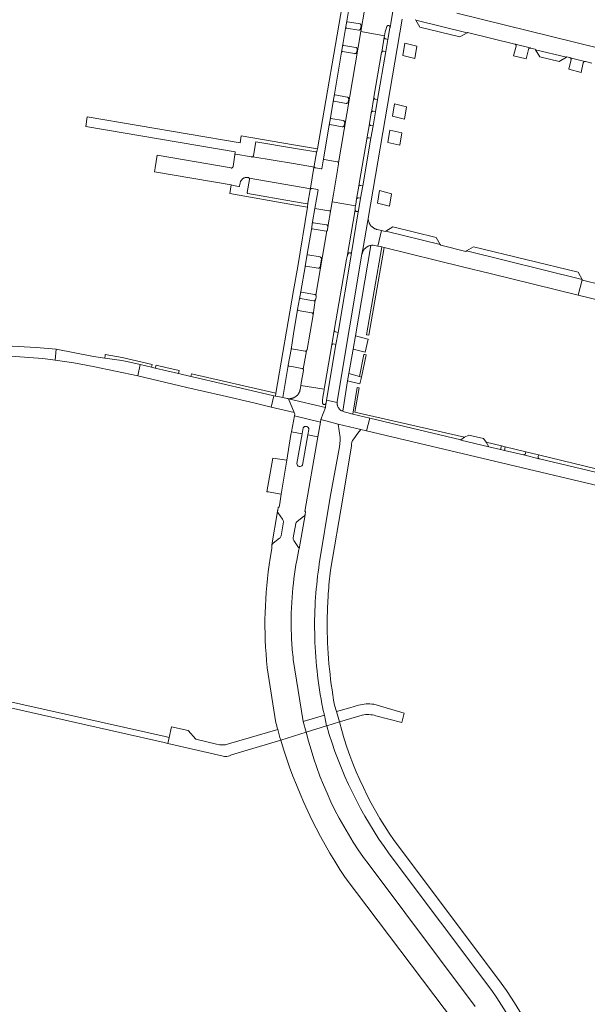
# Model space of a CAD drawing. Extents: x 152825 to 164088, y 457113 to 463005.
# Tile 28 of 256: x 156422 to 156583, y 458404 to 458684. Entities that reach past the tile are written whole.
import ezdxf

# ---------------------------------------------------------------- set-up
doc = ezdxf.new("R2010")
doc.units = 0
doc.header["$LTSCALE"] = 0.5
for name, color, linetype, lineweight in [('B-PV-VH-GESLOTENVERHARDING_ASFALT-GV', 251, 'CONTINUOUS', 18), ('B-PV-VH-HALFVERHARDING_GRASBETONSTEEN-GV', 251, 'CONTINUOUS', 18), ('B-PV-VH-ONVERHARD-GV', 251, 'CONTINUOUS', 18), ('B-PV-VH-ONVERHARD_ZAND-GV', 251, 'CONTINUOUS', 18), ('B-PV-VH-OPENVERHARDING_BETONSTRAATSTEEN-GV', 251, 'CONTINUOUS', 18), ('B-PV-VH-OPENVERHARDING_STRAATBAKSTEEN-GV', 251, 'CONTINUOUS', 18)]:
    doc.layers.add(name, color=color, linetype=linetype, lineweight=lineweight)

msp = doc.modelspace()

# ---------------------------------------------------------------- linework, layer by layer
at = {"layer": 'B-PV-VH-GESLOTENVERHARDING_ASFALT-GV', "flags": 128}
for points in [[(156502.701, 458585.132), (156502.737, 458585.083), (156502.768, 458585.029), (156502.792, 458584.971), (156502.808, 458584.911), (156502.816, 458584.849), (156502.816, 458584.787), (156502.808, 458584.725), (156502.198, 458581.214), (156502.064, 458580.445), (156508.721, 458579.409), (156508.818, 458580.022), (156508.977, 458581.032), (156510.852, 458591.983), (156511.553, 458596.078), (156515.032, 458616.394), (156515.21, 458617.159), (156517.508, 458630.404), (156517.543, 458631.167), (156517.597, 458631.509), (156510.97, 458632.638), (156510.614, 458630.479), (156510.611, 458630.465), (156509.783, 458625.518), (156509.667, 458624.705), (156509.652, 458624.653), (156509.627, 458624.593), (156509.595, 458624.538), (156509.557, 458624.486), (156509.512, 458624.44), (156509.462, 458624.4), (156509.434, 458624.383), (156506.35, 458606.093), (156506.361, 458606.076), (156506.389, 458606.019), (156506.409, 458605.959), (156506.421, 458605.897), (156506.426, 458605.833), (156506.422, 458605.77), (156506.282, 458604.978), (156506.277, 458604.951), (156506.26, 458604.89), (156506.236, 458604.831), (156506.205, 458604.777), (156506.166, 458604.726), (156506.122, 458604.681), (156505.542, 458600.588), (156503.838, 458590.642), (156503.831, 458590.607), (156503.813, 458590.547), (156503.788, 458590.49), (156503.755, 458590.436), (156503.716, 458590.387), (156503.671, 458590.344), (156503.641, 458590.322)], [(156432.516, 458590.807), (156426.853, 458591.28), (156423.371, 458591.422), (156416.494, 458591.812), (156413.764, 458591.917), (156413.382, 458591.923), (156413.786, 458589.639), (156413.873, 458589.212), (156414.527, 458589.17), (156419.561, 458588.764), (156428.681, 458588.118), (156432.262, 458587.642)], [(156508.721, 458579.409), (156502.064, 458580.445), (156501.955, 458579.816), (156501.861, 458579.278), (156501.855, 458579.243), (156501.821, 458579.088), (156501.78, 458578.935), (156501.731, 458578.784), (156501.675, 458578.637), (156501.611, 458578.492), (156501.54, 458578.35), (156501.462, 458578.212), (156501.377, 458578.078), (156501.285, 458577.949), (156501.187, 458577.824), (156501.083, 458577.705), (156500.973, 458577.591), (156500.857, 458577.483), (156500.736, 458577.381), (156500.61, 458577.285), (156500.479, 458577.195), (156500.345, 458577.112), (156500.205, 458577.036), (156500.063, 458576.967), (156500, 458576.941), (156499.917, 458576.906), (156499.768, 458576.852), (156499.616, 458576.805), (156499.463, 458576.766), (156499.307, 458576.735), (156499.151, 458576.712), (156498.993, 458576.697), (156498.835, 458576.69), (156498.676, 458576.691), (156498.518, 458576.699), (156509.033, 458574.199), (156509.202, 458575.35), (156509.178, 458575.292), (156509.146, 458575.237), (156509.108, 458575.188), (156509.064, 458575.143), (156509.014, 458575.104), (156508.96, 458575.072), (156508.902, 458575.047), (156508.878, 458575.04), (156508.842, 458575.03), (156508.78, 458575.02), (156508.717, 458575.018), (156508.654, 458575.025), (156508.593, 458575.039), (156508.534, 458575.061), (156508.478, 458575.09), (156508.427, 458575.126), (156508.38, 458575.168), (156508.339, 458575.216), (156508.305, 458575.269), (156508.277, 458575.325), (156508.257, 458575.385), (156508.245, 458575.446), (156508.24, 458575.509), (156508.243, 458576.261), (156508.353, 458577.052), (156508.547, 458578.306), (156508.585, 458578.548)], [(156498.518, 458576.699), (156498.361, 458576.716), (156498.204, 458576.741), (156496.927, 458576.994), (156495.952, 458577.187), (156494.833, 458577.453), (156494.416, 458577.552), (156493.615, 458574.314), (156497.362, 458573.454), (156500.152, 458572.814)], [(156498.518, 458576.699), (156500.152, 458572.814), (156500.319, 458572.416), (156500.215, 458571.853), (156507.611, 458570.004), (156507.725, 458570.657), (156507.75, 458570.798), (156509.033, 458574.199)], [(156507.75, 458570.798), (156512.716, 458569.471), (156519.118, 458567.95), (156520.758, 458567.56), (156521.632, 458571.202), (156516.822, 458572.344), (156515.116, 458572.749), (156514.367, 458572.971), (156513.959, 458573.129), (156513.801, 458573.208), (156513.661, 458573.277), (156513.465, 458573.371), (156513.288, 458573.486), (156513.176, 458573.576), (156513.014, 458573.721), (156512.92, 458573.844), (156512.833, 458573.971), (156512.753, 458574.102), (156512.679, 458574.237), (156512.612, 458574.376), (156512.553, 458574.519), (156512.502, 458574.664), (156512.457, 458574.811), (156512.421, 458574.961), (156512.392, 458575.112), (156512.372, 458575.265), (156512.359, 458575.418), (156512.354, 458575.572), (156512.356, 458575.641), (156509.367, 458576.309), (156509.219, 458575.41), (156509.202, 458575.35), (156509.033, 458574.199)]]:
    msp.add_lwpolyline(points, close=True, dxfattribs=at)
for points in [[(156504.345, 458567.945), (156504.066, 458566.4), (156506.886, 458565.852), (156507.611, 458570.004), (156500.215, 458571.853), (156499.372, 458567.311), (156502.416, 458566.72), (156502.696, 458568.365)], [(156500.967, 458558.225), (156502.416, 458566.72), (156499.372, 458567.311), (156499.227, 458566.528), (156498.087, 458559.251), (156496.49, 458549.566)], [(156518.303, 458566.867), (156519.118, 458567.95), (156512.716, 458569.471), (156513.201, 458565.646), (156513.233, 458564.77), (156513.014, 458563.054), (156510.436, 458548.657), (156507.314, 458529.755)], [(156503.246, 458543.652), (156503.363, 458544.611), (156503.183, 458544.637), (156506.886, 458565.852), (156504.066, 458566.4), (156502.515, 458557.804)], [(156517.081, 458565.244), (156518.303, 458566.867)], [(156510.477, 458527.956), (156513.996, 458548.415), (156516.463, 458563.269)], [(156496.49, 458549.566), (156496.057, 458546.94), (156495.873, 458545.822), (156495.621, 458545.808), (156495.503, 458544.95)], [(156495.559, 458544.335), (156496.884, 458542.435)], [(156501.018, 458541.807), (156502.832, 458543.174)], [(156497.099, 458541.727), (156496.445, 458537.678)], [(156499.909, 458537.13), (156500.611, 458541.165)], [(156496.022, 458537.025), (156494.185, 458535.596)], [(156501.397, 458534.38), (156500.075, 458536.34)], [(156493.86, 458535.121), (156493.776, 458534.107), (156493.382, 458531.372)], [(156500.913, 458530.718), (156501.297, 458532.822), (156501.498, 458533.79), (156501.542, 458534.037)], [(156492.521, 458500.232), (156492.537, 458500.131), (156494.995, 458484.529)], [(156496.357, 458479.635), (156503.58, 458481.899), (156502.724, 458484.909), (156499.915, 458502.512)], [(156508.331, 458488.593), (156508.359, 458488.465), (156508.753, 458486.669), (156509.402, 458483.705), (156509.415, 458483.647), (156513.024, 458484.769), (156512.172, 458487.735), (156511.652, 458489.546)], [(156513.024, 458484.769), (156509.415, 458483.647)], [(156503.58, 458481.899), (156496.357, 458479.635)], [(156527.18, 458447.315), (156556.367, 458408.399)], [(156559.051, 458410.519), (156530.064, 458449.056)], [(156551.606, 458403.913), (156521.457, 458444.112)], [(156514.624, 458440.594), (156546.018, 458399.001)]]:
    msp.add_lwpolyline(points, dxfattribs=at)
at = {"layer": 'B-PV-VH-GESLOTENVERHARDING_ASFALT-GV'}
for points in [[(156502.696, 458568.365, -0.7976881), (156504.345, 458567.945)], [(156516.463, 458563.269, -0.2278755), (156517.081, 458565.244)], [(156502.515, 458557.804, -0.7362426), (156500.967, 458558.225)], [(156495.503, 458544.95, 0.1330783), (156495.447, 458544.635)], [(156495.447, 458544.635, 0.1344996), (156495.559, 458544.335)], [(156496.884, 458542.435, -0.1739835), (156497.099, 458541.727)], [(156502.832, 458543.174, 0.1591778), (156503.246, 458543.652)], [(156500.611, 458541.165, -0.1821212), (156501.018, 458541.807)], [(156496.445, 458537.678, -0.197156), (156496.022, 458537.025)], [(156500.075, 458536.34, -0.2099024), (156499.909, 458537.13)], [(156494.185, 458535.596, 0.2173586), (156493.86, 458535.121)], [(156501.542, 458534.037, 0.175396), (156501.397, 458534.38)], [(156493.382, 458531.372, 0.0673411), (156492.521, 458500.232)], [(156499.565, 458520.272, -0.0275805), (156500.913, 458530.718)], [(156507.314, 458529.755, 0.0203499), (156506.262, 458520.224)], [(156509.851, 458521.213, -0.0130619), (156510.477, 458527.956)], [(156499.452, 458508.031, -0.0320658), (156499.565, 458520.272)], [(156506.262, 458520.224, 0.0214434), (156505.995, 458510.104)], [(156509.569, 458513.18, -0.0132502), (156509.788, 458520.199)], [(156509.788, 458520.199, -0.001535), (156509.851, 458521.213)], [(156511.652, 458489.546, -0.0460583), (156509.569, 458513.18)], [(156505.995, 458510.104, 0.0459288), (156508.331, 458488.593)], [(156499.915, 458502.512, -0.0146797), (156499.452, 458508.031)], [(156494.995, 458484.529, 0.0035425), (156495.506, 458482.614)], [(156509.415, 458483.647, 0.0876709), (156527.18, 458447.315)], [(156530.064, 458449.056, -0.095031), (156513.024, 458484.769)], [(156495.506, 458482.614, 0.0049253), (156496.357, 458479.635)], [(156521.457, 458444.112, -0.101433), (156503.58, 458481.899)], [(156496.357, 458479.635, 0.0744958), (156514.624, 458440.594)], [(156577.968, 458333.61, 0.1927069), (156559.051, 458410.519)], [(156556.367, 458408.399, -0.190306), (156574.685, 458333.919)]]:
    msp.add_lwpolyline(points, format="xyb", dxfattribs=at)
at = {"layer": 'B-PV-VH-HALFVERHARDING_GRASBETONSTEEN-GV', "flags": 128}
msp.add_lwpolyline([(156498.087, 458559.251), (156494.065, 458559.802), (156492.436, 458550.255), (156492.91, 458550.214), (156493.805, 458550.009), (156496.49, 458549.566)], close=True, dxfattribs=at)
at = {"layer": 'B-PV-VH-ONVERHARD-GV', "flags": 128}
for points in [[(156516.403, 458617.663), (156516.404, 458617.726), (156516.397, 458617.788), (156516.382, 458617.849), (156516.36, 458617.907), (156516.33, 458617.962), (156516.294, 458618.013), (156516.259, 458618.05), (156516.251, 458618.059), (156516.203, 458618.099), (156516.15, 458618.133), (156516.094, 458618.159), (156516.034, 458618.178), (156515.972, 458618.189), (156515.91, 458618.193), (156515.848, 458618.188), (156515.786, 458618.176), (156515.727, 458618.155), (156515.671, 458618.128), (156515.619, 458618.093), (156515.571, 458618.052), (156515.53, 458618.006), (156515.494, 458617.954), (156515.472, 458617.913), (156515.21, 458617.159), (156515.032, 458616.394), (156511.553, 458596.078)], [(156511.959, 458595.672), (156512.638, 458595.551), (156516.377, 458617.541), (156516.394, 458617.601), (156516.403, 458617.663)], [(156508.721, 458579.409), (156508.585, 458578.548), (156508.547, 458578.306), (156508.353, 458577.052), (156508.243, 458576.261), (156508.24, 458575.509), (156508.245, 458575.446), (156508.257, 458575.385), (156508.277, 458575.325), (156508.305, 458575.269), (156508.339, 458575.216), (156508.38, 458575.168), (156508.427, 458575.126), (156508.478, 458575.09), (156508.534, 458575.061), (156508.593, 458575.039), (156508.654, 458575.025), (156508.717, 458575.018), (156508.78, 458575.02), (156508.842, 458575.03), (156508.878, 458575.04), (156508.902, 458575.047), (156508.96, 458575.072), (156509.014, 458575.104), (156509.064, 458575.143), (156509.108, 458575.188), (156509.146, 458575.237), (156509.178, 458575.292), (156509.202, 458575.35), (156509.219, 458575.41), (156509.367, 458576.309), (156512.054, 458592.114), (156511.386, 458592.256)], [(156510.852, 458591.983), (156508.977, 458581.032), (156508.818, 458580.022), (156508.721, 458579.409)]]:
    msp.add_lwpolyline(points, dxfattribs=at)
at = {"layer": 'B-PV-VH-ONVERHARD-GV'}
for points in [[(156511.553, 458596.078, 0.320197), (156511.959, 458595.672)], [(156511.386, 458592.256, 0.3281206), (156510.852, 458591.983)]]:
    msp.add_lwpolyline(points, format="xyb", dxfattribs=at)
at = {"layer": 'B-PV-VH-ONVERHARD_ZAND-GV', "flags": 128}
for points in [[(156527.011, 458682.802), (156526.949, 458682.806), (156526.887, 458682.803), (156526.861, 458682.798), (156526.827, 458682.791), (156526.768, 458682.772), (156526.712, 458682.745), (156526.661, 458682.712), (156526.613, 458682.672), (156526.572, 458682.626), (156526.537, 458682.575), (156526.508, 458682.52), (156526.498, 458682.494), (156526.211, 458681.594), (156526.07, 458680.974), (156525.856, 458679.889), (156525.788, 458679.546), (156525.781, 458679.485), (156525.781, 458679.423), (156525.79, 458679.362), (156525.806, 458679.302), (156525.83, 458679.245), (156525.861, 458679.192), (156525.899, 458679.143), (156525.943, 458679.099), (156525.992, 458679.062), (156526.045, 458679.031), (156526.102, 458679.007), (156526.162, 458678.991), (156526.205, 458678.984), (156526.824, 458678.877), (156527.391, 458682.153), (156527.41, 458682.212), (156527.421, 458682.273), (156527.424, 458682.334), (156527.42, 458682.396), (156527.407, 458682.457), (156527.387, 458682.515), (156527.359, 458682.57), (156527.324, 458682.621), (156527.283, 458682.668), (156527.237, 458682.708), (156527.185, 458682.742), (156527.13, 458682.77), (156527.071, 458682.79)], [(156525.522, 458675.526), (156525.462, 458675.528), (156525.402, 458675.522), (156525.343, 458675.508), (156525.286, 458675.486), (156525.233, 458675.457), (156525.184, 458675.422), (156525.14, 458675.38), (156525.102, 458675.333), (156525.071, 458675.281), (156525.047, 458675.227), (156525.03, 458675.168), (156525.021, 458675.108), (156525.02, 458675.092), (156522.854, 458662.436), (156522.845, 458662.374), (156522.843, 458662.311), (156522.849, 458662.249), (156522.864, 458662.188), (156522.886, 458662.13), (156522.915, 458662.074), (156522.951, 458662.023), (156522.994, 458661.977), (156523.041, 458661.936), (156523.094, 458661.902), (156523.15, 458661.875), (156523.21, 458661.856), (156523.249, 458661.847), (156523.873, 458661.767), (156526.214, 458675.409), (156525.582, 458675.516)], [(156522.592, 458658.422), (156522.531, 458658.424), (156522.47, 458658.418), (156522.411, 458658.404), (156522.354, 458658.383), (156522.3, 458658.354), (156522.25, 458658.318), (156522.206, 458658.277), (156522.167, 458658.229), (156522.135, 458658.177), (156522.114, 458658.131), (156522.109, 458658.122), (156522.092, 458658.063), (156522.082, 458658.003), (156522.081, 458657.991), (156521.554, 458654.922), (156521.548, 458654.859), (156521.548, 458654.82), (156521.549, 458654.796), (156521.559, 458654.734), (156521.577, 458654.674), (156521.602, 458654.616), (156521.634, 458654.562), (156521.673, 458654.512), (156521.717, 458654.468), (156521.767, 458654.429), (156521.822, 458654.398), (156521.88, 458654.373), (156521.94, 458654.356), (156521.999, 458654.347), (156522.588, 458654.256), (156523.265, 458658.309), (156522.652, 458658.412)], [(156521.292, 458650.901), (156521.231, 458650.902), (156521.17, 458650.896), (156521.11, 458650.882), (156521.052, 458650.86), (156520.998, 458650.831), (156520.948, 458650.795), (156520.903, 458650.753), (156520.864, 458650.705), (156520.831, 458650.653), (156520.813, 458650.614), (156520.806, 458650.597), (156520.788, 458650.538), (156520.782, 458650.51), (156518.631, 458637.843), (156518.625, 458637.781), (156518.628, 458637.719), (156518.63, 458637.709), (156518.638, 458637.658), (156518.656, 458637.598), (156518.682, 458637.542), (156518.714, 458637.489), (156518.753, 458637.441), (156518.799, 458637.398), (156518.849, 458637.361), (156518.903, 458637.332), (156518.961, 458637.309), (156519.021, 458637.294), (156519.054, 458637.289), (156519.656, 458637.203), (156521.987, 458650.767), (156521.353, 458650.891)], [(156518.406, 458633.798), (156518.345, 458633.801), (156518.284, 458633.795), (156518.224, 458633.782), (156518.167, 458633.762), (156518.113, 458633.734), (156518.063, 458633.699), (156518.017, 458633.657), (156517.978, 458633.611), (156517.945, 458633.559), (156517.919, 458633.504), (156517.91, 458633.474), (156517.9, 458633.446), (156517.894, 458633.415), (156517.669, 458631.966), (156517.597, 458631.509), (156517.543, 458631.167), (156517.508, 458630.404), (156517.512, 458630.341), (156517.523, 458630.279), (156517.543, 458630.219), (156517.57, 458630.163), (156517.604, 458630.109), (156517.644, 458630.061), (156517.69, 458630.018), (156517.741, 458629.981), (156517.797, 458629.952), (156517.856, 458629.929), (156517.917, 458629.914), (156517.979, 458629.907), (156518.042, 458629.908), (156518.105, 458629.917), (156518.165, 458629.933), (156518.223, 458629.957), (156518.278, 458629.989), (156518.328, 458630.027), (156518.373, 458630.071), (156518.412, 458630.12), (156518.445, 458630.174), (156518.47, 458630.232), (156519.062, 458633.671), (156518.466, 458633.787)], [(156525.096, 458619.832), (156520.741, 458594.853), (156520.925, 458594.821), (156521.423, 458594.734), (156525.77, 458619.668)], [(156451.252, 458588.41), (156446.462, 458589.23), (156446.406, 458588.937), (156446.312, 458588.236), (156451.133, 458587.587), (156452.115, 458587.369), (156456.029, 458586.478), (156456.378, 458586.397), (156459.595, 458585.649), (156459.808, 458586.466)], [(156518.727, 458583.016), (156519.303, 458582.859), (156520.617, 458589.145), (156520.215, 458589.229), (156519.953, 458589.275)], [(156463.648, 458585.594), (156460.908, 458586.216), (156460.699, 458585.392), (156467.321, 458583.852), (156467.511, 458584.689)], [(156494.976, 458578.286), (156471.01, 458583.811), (156470.805, 458583.041), (156472.088, 458582.743), (156493.999, 458577.65), (156494.416, 458577.552), (156494.833, 458577.453)], [(156518.638, 458579.804), (156518.104, 458579.895), (156516.822, 458572.344), (156521.632, 458571.202), (156547.569, 458565.047), (156548.632, 458565.714), (156517.401, 458572.903)], [(156559.076, 458563.251), (156554.731, 458564.292), (156555.535, 458563.019), (156558.836, 458562.25)], [(156566.035, 458561.593), (156560.153, 458562.975), (156559.925, 458561.985), (156565.315, 458560.704), (156565.375, 458560.692), (156565.436, 458560.688), (156565.497, 458560.692), (156565.558, 458560.703), (156565.616, 458560.723), (156565.671, 458560.749), (156565.722, 458560.783), (156565.769, 458560.823), (156565.809, 458560.869), (156565.844, 458560.92), (156565.871, 458560.975), (156565.891, 458561.033), (156565.9, 458561.069)], [(156592.599, 458555.16), (156569.645, 458560.719), (156569.545, 458560.195), (156569.531, 458560.135), (156569.525, 458560.073), (156569.527, 458560.012), (156569.537, 458559.951), (156569.555, 458559.892), (156569.58, 458559.835), (156569.612, 458559.783), (156569.651, 458559.735), (156569.696, 458559.692), (156569.746, 458559.656), (156569.8, 458559.626), (156569.857, 458559.604), (156569.916, 458559.589), (156585.842, 458555.821), (156592.378, 458554.275)]]:
    msp.add_lwpolyline(points, close=True, dxfattribs=at)
at = {"layer": 'B-PV-VH-OPENVERHARDING_BETONSTRAATSTEEN-GV', "flags": 128}
for points in [[(156514.275, 458691.293), (156506.819, 458647.74), (156506.492, 458646.638), (156505.852, 458642.89), (156505.848, 458642.828), (156505.852, 458642.766), (156505.863, 458642.705), (156505.883, 458642.647), (156505.91, 458642.591), (156505.943, 458642.539), (156505.957, 458642.522), (156505.984, 458642.492), (156506.03, 458642.45), (156506.08, 458642.415), (156506.135, 458642.387), (156506.194, 458642.365), (156506.223, 458642.358), (156507.863, 458642.064), (156507.998, 458642.041), (156508.488, 458644.893), (156510.127, 458654.441), (156510.136, 458654.497), (156510.474, 458656.599), (156511.258, 458661.159), (156511.615, 458663.258), (156511.621, 458663.291), (156513.656, 458675.213), (156513.661, 458675.243), (156514.007, 458677.392), (156514.788, 458681.927), (156514.796, 458681.976), (156515.151, 458684.063), (156516.746, 458693.806)], [(156516.746, 458693.806), (156515.151, 458684.063), (156515.151, 458684.024), (156515.16, 458683.986), (156515.176, 458683.951), (156515.198, 458683.92), (156515.227, 458683.894), (156515.26, 458683.874), (156515.29, 458683.864), (156518.885, 458683.259), (156518.923, 458683.237), (156518.977, 458683.199), (156519.027, 458683.154), (156519.07, 458683.103), (156519.107, 458683.048), (156519.138, 458682.988), (156519.161, 458682.926), (156519.176, 458682.861), (156519.183, 458682.795), (156519.183, 458682.728), (156519.065, 458681.968), (156519.06, 458681.929), (156519.047, 458681.868), (156519.025, 458681.808), (156518.997, 458681.752), (156518.961, 458681.7), (156518.92, 458681.653), (156518.872, 458681.611), (156518.82, 458681.576), (156518.763, 458681.547), (156518.704, 458681.526), (156518.642, 458681.513), (156518.579, 458681.508), (156518.516, 458681.51), (156515.052, 458682.09), (156515.015, 458682.102), (156514.977, 458682.106), (156514.938, 458682.102), (156514.901, 458682.091), (156514.867, 458682.072), (156514.838, 458682.046), (156514.815, 458682.015), (156514.796, 458681.976), (156514.788, 458681.927), (156514.007, 458677.392), (156514.023, 458677.343), (156514.046, 458677.296), (156514.075, 458677.254), (156514.111, 458677.216), (156514.153, 458677.185), (156514.198, 458677.16), (156514.247, 458677.143), (156514.298, 458677.133), (156514.303, 458677.133), (156517.657, 458676.58), (156517.665, 458676.578), (156517.728, 458676.563), (156517.788, 458676.539), (156517.844, 458676.508), (156517.896, 458676.471), (156517.943, 458676.427), (156517.984, 458676.378), (156518.019, 458676.324), (156518.047, 458676.266), (156518.067, 458676.205), (156518.08, 458676.142), (156518.085, 458676.078), (156518.082, 458676.014), (156517.933, 458675.225), (156517.931, 458675.212), (156517.919, 458675.152), (156517.899, 458675.093), (156517.871, 458675.038), (156517.837, 458674.986), (156517.796, 458674.94), (156517.75, 458674.899), (156517.699, 458674.864), (156517.643, 458674.836), (156517.585, 458674.816), (156517.524, 458674.803), (156517.463, 458674.799), (156517.401, 458674.802), (156517.34, 458674.813), (156513.897, 458675.384), (156513.857, 458675.387), (156513.816, 458675.383), (156513.778, 458675.37), (156513.742, 458675.35), (156513.711, 458675.324), (156513.686, 458675.292), (156513.661, 458675.243), (156513.656, 458675.213), (156511.621, 458663.291), (156511.615, 458663.258), (156511.619, 458663.215), (156511.629, 458663.179), (156511.647, 458663.145), (156511.672, 458663.116), (156511.702, 458663.093), (156511.736, 458663.077), (156511.773, 458663.068), (156511.78, 458663.067), (156515.236, 458662.45), (156515.259, 458662.446), (156515.321, 458662.429), (156515.38, 458662.405), (156515.436, 458662.373), (156515.487, 458662.335), (156515.533, 458662.291), (156515.574, 458662.241), (156515.608, 458662.186), (156515.635, 458662.128), (156515.654, 458662.067), (156515.666, 458662.004), (156515.669, 458661.94), (156515.665, 458661.876), (156515.517, 458661.101), (156515.512, 458661.074), (156515.496, 458661.013), (156515.472, 458660.954), (156515.441, 458660.898), (156515.404, 458660.847), (156515.36, 458660.801), (156515.31, 458660.76), (156515.256, 458660.726), (156515.199, 458660.699), (156515.138, 458660.68), (156515.075, 458660.668), (156515.012, 458660.665), (156514.948, 458660.669), (156511.499, 458661.303), (156511.457, 458661.305), (156511.415, 458661.299), (156511.375, 458661.284), (156511.338, 458661.263), (156511.306, 458661.236), (156511.28, 458661.202), (156511.258, 458661.159), (156510.474, 458656.599), (156510.476, 458656.558), (156510.486, 458656.519), (156510.503, 458656.482), (156510.527, 458656.449), (156510.557, 458656.422), (156510.592, 458656.401), (156510.63, 458656.387), (156514.102, 458655.781), (156514.15, 458655.768), (156514.212, 458655.744), (156514.27, 458655.713), (156514.324, 458655.675), (156514.374, 458655.631), (156514.417, 458655.581), (156514.454, 458655.527), (156514.485, 458655.468), (156514.508, 458655.406), (156514.523, 458655.342), (156514.53, 458655.276), (156514.53, 458655.21), (156514.385, 458654.416), (156514.382, 458654.401), (156514.365, 458654.339), (156514.341, 458654.28), (156514.31, 458654.225), (156514.271, 458654.174), (156514.227, 458654.128), (156514.177, 458654.087), (156514.123, 458654.054), (156514.065, 458654.027), (156514.004, 458654.008), (156513.941, 458653.997), (156513.878, 458653.993), (156513.814, 458653.998), (156510.344, 458654.623), (156510.304, 458654.623), (156510.266, 458654.615), (156510.229, 458654.6), (156510.196, 458654.577), (156510.169, 458654.549), (156510.136, 458654.497), (156510.127, 458654.441), (156508.488, 458644.893), (156508.486, 458644.856), (156508.493, 458644.82), (156508.507, 458644.786), (156508.528, 458644.755), (156508.555, 458644.73), (156508.587, 458644.711), (156508.622, 458644.7), (156508.657, 458644.696), (156512.392, 458644.057), (156512.418, 458644.051), (156512.479, 458644.032), (156512.537, 458644.006), (156512.591, 458643.973), (156512.641, 458643.933), (156512.685, 458643.887), (156512.723, 458643.836), (156512.74, 458643.808), (156519.124, 458681.064), (156521.22, 458693.294)], [(156521.22, 458693.294), (156519.124, 458681.064), (156525.856, 458679.889), (156526.07, 458680.974), (156526.211, 458681.594), (156526.498, 458682.494), (156526.508, 458682.52), (156526.537, 458682.575), (156526.572, 458682.626), (156526.613, 458682.672), (156526.661, 458682.712), (156526.712, 458682.745), (156526.768, 458682.772), (156526.827, 458682.791), (156526.861, 458682.798), (156526.887, 458682.803), (156526.949, 458682.806), (156527.011, 458682.802), (156527.071, 458682.79), (156527.13, 458682.77), (156527.185, 458682.742), (156527.237, 458682.708), (156527.283, 458682.668), (156527.324, 458682.621), (156527.359, 458682.57), (156527.387, 458682.515), (156527.407, 458682.457), (156527.42, 458682.396), (156527.424, 458682.334), (156527.421, 458682.273), (156527.619, 458683.424), (156529.011, 458691.526)], [(156600.584, 458672.973), (156546.442, 458686.288)], [(156534.619, 458684.549), (156534.734, 458684.354), (156549.33, 458680.766), (156549.441, 458680.831), (156562.909, 458677.511), (156562.929, 458677.506), (156562.988, 458677.483), (156567.26, 458676.419), (156567.292, 458676.418), (156567.354, 458676.408), (156568.714, 458676.049), (156568.784, 458675.934), (156577.558, 458673.777), (156577.69, 458673.858), (156578.47, 458673.689), (156578.526, 458673.672), (156578.586, 458673.647), (156578.641, 458673.615), (156582.765, 458672.564), (156582.829, 458672.568), (156582.892, 458672.565), (156582.955, 458672.554), (156584.809, 458672.097)], [(156587.527, 458609.119), (156582.171, 458610.429), (156582.024, 458610.472), (156580.943, 458606.176), (156599.951, 458601.527)], [(156502.696, 458568.365), (156502.416, 458566.72), (156500.967, 458558.225)], [(156502.515, 458557.804), (156504.066, 458566.4), (156504.345, 458567.945)], [(156495.447, 458544.635), (156493.86, 458535.121)], [(156496.884, 458542.435), (156495.559, 458544.335)], [(156502.832, 458543.174), (156501.018, 458541.807)], [(156501.542, 458534.037), (156503.246, 458543.652)], [(156496.445, 458537.678), (156497.099, 458541.727)], [(156500.611, 458541.165), (156499.909, 458537.13)], [(156494.185, 458535.596), (156496.022, 458537.025)], [(156500.075, 458536.34), (156501.397, 458534.38)], [(156516.019, 458488.84), (156512.172, 458487.735), (156513.024, 458484.769), (156519.48, 458486.717)], [(156518.456, 458489.539), (156516.019, 458488.84)], [(156523.359, 458486.534), (156530.804, 458484.63), (156531.462, 458487.313), (156522.805, 458489.812)], [(156478.054, 458478.472), (156472.249, 458479.893), (156470.009, 458482.347), (156465.344, 458483.413), (156464.636, 458480.38), (156464.238, 458478.672), (156479.643, 458475.107)], [(156495.506, 458482.614), (156481.505, 458478.515)], [(156482.395, 458475.418), (156496.357, 458479.635)]]:
    msp.add_lwpolyline(points, dxfattribs=at)
for points in [[(156549.33, 458680.766), (156534.734, 458684.354), (156535.914, 458682.361), (156547.257, 458679.541)], [(156525.781, 458679.423), (156525.781, 458679.485), (156525.047, 458675.227), (156525.071, 458675.281), (156525.102, 458675.333), (156525.14, 458675.38), (156525.184, 458675.422), (156525.233, 458675.457), (156525.286, 458675.486), (156525.343, 458675.508), (156525.402, 458675.522), (156525.462, 458675.528), (156525.522, 458675.526), (156525.582, 458675.516), (156526.214, 458675.409), (156526.824, 458678.877), (156526.205, 458678.984), (156526.162, 458678.991), (156526.102, 458679.007), (156526.045, 458679.031), (156525.992, 458679.062), (156525.943, 458679.099), (156525.899, 458679.143), (156525.861, 458679.192), (156525.83, 458679.245), (156525.806, 458679.302), (156525.79, 458679.362)], [(156535.022, 458676.914), (156531.622, 458677.765), (156531.026, 458674.273), (156534.432, 458673.459)], [(156567.26, 458676.419), (156562.988, 458677.483), (156563.044, 458677.454), (156563.096, 458677.418), (156563.143, 458677.375), (156563.184, 458677.327), (156563.219, 458677.274), (156563.247, 458677.218), (156563.267, 458677.158), (156563.28, 458677.096), (156563.285, 458677.033), (156563.282, 458676.969), (156563.271, 458676.907), (156562.553, 458674.202), (156566.072, 458673.337), (156566.763, 458676.026), (156566.77, 458676.054), (156566.79, 458676.113), (156566.817, 458676.17), (156566.852, 458676.223), (156566.893, 458676.27), (156566.939, 458676.312), (156566.991, 458676.348), (156567.047, 458676.377), (156567.105, 458676.399), (156567.167, 458676.413), (156567.229, 458676.42)], [(156577.558, 458673.777), (156568.784, 458675.934), (156570.016, 458673.907), (156575.534, 458672.541)], [(156582.765, 458672.564), (156578.641, 458673.615), (156578.693, 458673.575), (156578.739, 458673.53), (156578.779, 458673.479), (156578.813, 458673.424), (156578.84, 458673.365), (156578.859, 458673.304), (156578.87, 458673.24), (156578.874, 458673.176), (156578.869, 458673.111), (156578.22, 458670.349), (156581.736, 458669.485), (156582.342, 458672.186), (156582.35, 458672.212), (156582.372, 458672.272), (156582.402, 458672.328), (156582.44, 458672.38), (156582.483, 458672.427), (156582.531, 458672.468), (156582.585, 458672.503), (156582.642, 458672.531), (156582.703, 458672.551)], [(156522.843, 458662.311), (156522.845, 458662.374), (156522.827, 458662.297), (156522.114, 458658.131), (156522.135, 458658.177), (156522.167, 458658.229), (156522.206, 458658.277), (156522.25, 458658.318), (156522.3, 458658.354), (156522.354, 458658.383), (156522.411, 458658.404), (156522.47, 458658.418), (156522.531, 458658.424), (156522.592, 458658.422), (156522.652, 458658.412), (156523.265, 458658.309), (156523.873, 458661.767), (156523.249, 458661.847), (156523.21, 458661.856), (156523.15, 458661.875), (156523.094, 458661.902), (156523.041, 458661.936), (156522.994, 458661.977), (156522.951, 458662.023), (156522.915, 458662.074), (156522.886, 458662.13), (156522.864, 458662.188), (156522.849, 458662.249)], [(156532.078, 458659.683), (156528.679, 458660.536), (156528.081, 458657.033), (156531.485, 458656.212)], [(156506.492, 458646.638), (156506.819, 458647.74), (156500, 458648.887), (156485.075, 458651.399), (156484.775, 458649.425), (156441.353, 458656.812), (156440.99, 458654.114), (156483.404, 458646.87), (156483.341, 458646.101), (156483.353, 458646.128), (156483.376, 458646.16), (156483.406, 458646.187), (156483.44, 458646.207), (156483.477, 458646.22), (156483.516, 458646.225), (156483.556, 458646.222), (156488.036, 458645.424), (156488.097, 458645.416), (156488.159, 458645.416), (156488.22, 458645.423), (156488.279, 458645.439), (156488.337, 458645.462), (156488.379, 458645.486), (156488.39, 458645.492), (156488.439, 458645.53), (156488.483, 458645.573), (156488.521, 458645.621), (156488.553, 458645.674), (156488.577, 458645.731), (156488.594, 458645.79), (156488.603, 458645.851), (156489.256, 458649.77), (156500, 458647.935), (156506.347, 458646.851), (156506.378, 458646.844), (156506.412, 458646.829), (156506.442, 458646.807), (156506.466, 458646.779), (156506.484, 458646.747), (156506.495, 458646.712), (156506.497, 458646.675)], [(156521.549, 458654.796), (156521.548, 458654.82), (156520.813, 458650.614), (156520.831, 458650.653), (156520.864, 458650.705), (156520.903, 458650.753), (156520.948, 458650.795), (156520.998, 458650.831), (156521.052, 458650.86), (156521.11, 458650.882), (156521.17, 458650.896), (156521.231, 458650.902), (156521.292, 458650.901), (156521.353, 458650.891), (156521.987, 458650.767), (156522.588, 458654.256), (156521.999, 458654.347), (156521.94, 458654.356), (156521.88, 458654.373), (156521.822, 458654.398), (156521.767, 458654.429), (156521.717, 458654.468), (156521.673, 458654.512), (156521.634, 458654.562), (156521.602, 458654.616), (156521.577, 458654.674), (156521.559, 458654.734)], [(156530.81, 458652.263), (156527.402, 458653.065), (156526.805, 458649.585), (156530.21, 458648.751)], [(156500, 458647.935), (156489.256, 458649.77), (156488.603, 458645.851), (156488.594, 458645.79), (156488.577, 458645.731), (156488.553, 458645.674), (156488.521, 458645.621), (156488.483, 458645.573), (156488.439, 458645.53), (156488.39, 458645.492), (156488.379, 458645.486), (156500, 458643.527), (156505.957, 458642.522), (156505.943, 458642.539), (156505.91, 458642.591), (156505.883, 458642.647), (156505.863, 458642.705), (156505.852, 458642.766), (156505.848, 458642.828), (156505.852, 458642.89), (156506.492, 458646.638), (156506.497, 458646.675), (156506.495, 458646.712), (156506.484, 458646.747), (156506.466, 458646.779), (156506.442, 458646.807), (156506.412, 458646.829), (156506.378, 458646.844), (156506.347, 458646.851)], [(156483.556, 458646.222), (156483.516, 458646.225), (156483.477, 458646.22), (156483.44, 458646.207), (156483.406, 458646.187), (156483.376, 458646.16), (156483.353, 458646.128), (156483.341, 458646.101), (156483.337, 458646.092), (156483.328, 458646.054), (156483.326, 458646.027), (156482.795, 458642.71), (156482.786, 458642.653), (156482.77, 458642.595), (156482.746, 458642.538), (156482.714, 458642.486), (156482.676, 458642.438), (156482.633, 458642.395), (156482.584, 458642.359), (156482.53, 458642.329), (156482.473, 458642.306), (156482.414, 458642.291), (156482.354, 458642.284), (156482.293, 458642.285), (156482.232, 458642.294), (156461.26, 458645.943), (156460.646, 458642.38), (156460.447, 458641.222), (156482.278, 458637.484), (156482.878, 458637.357), (156483.851, 458637.149), (156484.433, 458637.049), (156484.473, 458637.046), (156484.512, 458637.051), (156484.55, 458637.064), (156484.584, 458637.084), (156484.613, 458637.111), (156484.637, 458637.142), (156484.654, 458637.179), (156484.659, 458637.196), (156484.786, 458637.962), (156484.808, 458638.086), (156484.838, 458638.207), (156484.876, 458638.326), (156484.921, 458638.443), (156484.973, 458638.556), (156485.033, 458638.666), (156485.1, 458638.772), (156485.173, 458638.873), (156485.252, 458638.969), (156485.338, 458639.06), (156485.429, 458639.146), (156485.525, 458639.225), (156485.627, 458639.298), (156485.733, 458639.365), (156485.843, 458639.424), (156485.956, 458639.477), (156486.073, 458639.521), (156486.192, 458639.559), (156486.313, 458639.589), (156486.436, 458639.611), (156486.56, 458639.625), (156486.685, 458639.631), (156486.81, 458639.629), (156486.934, 458639.619), (156487.058, 458639.601), (156487.077, 458639.597), (156487.137, 458639.58), (156487.195, 458639.556), (156487.249, 458639.524), (156487.299, 458639.486), (156487.343, 458639.442), (156487.356, 458639.425), (156500, 458637.227), (156504.918, 458636.373), (156504.973, 458636.402), (156505.031, 458636.424), (156505.091, 458636.438), (156505.152, 458636.444), (156505.214, 458636.442), (156505.275, 458636.432), (156504.772, 458636.535), (156505.771, 458642.437), (156506.223, 458642.358), (156506.194, 458642.365), (156506.135, 458642.387), (156506.08, 458642.415), (156506.03, 458642.45), (156505.984, 458642.492), (156505.957, 458642.522), (156500, 458643.527), (156488.379, 458645.486), (156488.337, 458645.462), (156488.279, 458645.439), (156488.22, 458645.423), (156488.159, 458645.416), (156488.097, 458645.416), (156488.036, 458645.424)], [(156504, 458631.164), (156504.075, 458632.288), (156504.068, 458632.262), (156504.051, 458632.224), (156504.027, 458632.189), (156503.997, 458632.16), (156503.962, 458632.137), (156503.923, 458632.12), (156503.882, 458632.112), (156503.84, 458632.111), (156500, 458632.78), (156486.99, 458635.046), (156486.977, 458635.05), (156486.939, 458635.068), (156486.905, 458635.093), (156486.876, 458635.124), (156486.854, 458635.159), (156486.838, 458635.198), (156486.831, 458635.24), (156486.831, 458635.282), (156487.459, 458639.033), (156487.466, 458639.095), (156487.464, 458639.158), (156487.455, 458639.22), (156487.438, 458639.28), (156487.413, 458639.338), (156487.381, 458639.392), (156487.356, 458639.425), (156487.343, 458639.442), (156487.299, 458639.486), (156487.249, 458639.524), (156487.195, 458639.556), (156487.137, 458639.58), (156487.077, 458639.597), (156487.058, 458639.601), (156486.934, 458639.619), (156486.81, 458639.629), (156486.685, 458639.631), (156486.56, 458639.625), (156486.436, 458639.611), (156486.313, 458639.589), (156486.192, 458639.559), (156486.073, 458639.521), (156485.956, 458639.477), (156485.843, 458639.424), (156485.733, 458639.365), (156485.627, 458639.298), (156485.525, 458639.225), (156485.429, 458639.146), (156485.338, 458639.06), (156485.252, 458638.969), (156485.173, 458638.873), (156485.1, 458638.772), (156485.033, 458638.666), (156484.973, 458638.556), (156484.921, 458638.443), (156484.876, 458638.326), (156484.838, 458638.207), (156484.808, 458638.086), (156484.786, 458637.962), (156484.659, 458637.196), (156484.654, 458637.179), (156484.637, 458637.142), (156484.613, 458637.111), (156484.584, 458637.084), (156484.55, 458637.064), (156484.512, 458637.051), (156484.473, 458637.046), (156484.433, 458637.049), (156483.851, 458637.149), (156482.878, 458637.357), (156482.278, 458637.484), (156481.834, 458635.024), (156500, 458631.861)], [(156500, 458637.227), (156487.356, 458639.425), (156487.381, 458639.392), (156487.413, 458639.338), (156487.438, 458639.28), (156487.455, 458639.22), (156487.464, 458639.158), (156487.466, 458639.095), (156487.459, 458639.033), (156486.831, 458635.282), (156486.831, 458635.24), (156486.838, 458635.198), (156486.854, 458635.159), (156486.876, 458635.124), (156486.905, 458635.093), (156486.939, 458635.068), (156486.977, 458635.05), (156486.99, 458635.046), (156500, 458632.78), (156503.84, 458632.111), (156503.882, 458632.112), (156503.923, 458632.12), (156503.962, 458632.137), (156503.997, 458632.16), (156504.027, 458632.189), (156504.051, 458632.224), (156504.068, 458632.262), (156504.075, 458632.288), (156504.698, 458636.05), (156504.705, 458636.081), (156504.723, 458636.14), (156504.749, 458636.196), (156504.783, 458636.248), (156504.822, 458636.296), (156504.868, 458636.338), (156504.918, 458636.373)], [(156518.638, 458637.658), (156518.63, 458637.709), (156517.91, 458633.474), (156517.919, 458633.504), (156517.945, 458633.559), (156517.978, 458633.611), (156518.017, 458633.657), (156518.063, 458633.699), (156518.113, 458633.734), (156518.167, 458633.762), (156518.224, 458633.782), (156518.284, 458633.795), (156518.345, 458633.801), (156518.406, 458633.798), (156518.466, 458633.787), (156519.062, 458633.671), (156519.656, 458637.203), (156519.054, 458637.289), (156519.021, 458637.294), (156518.961, 458637.309), (156518.903, 458637.332), (156518.849, 458637.361), (156518.799, 458637.398), (156518.753, 458637.441), (156518.714, 458637.489), (156518.682, 458637.542), (156518.656, 458637.598)], [(156504.075, 458632.288), (156504, 458631.164), (156501.174, 458614.287), (156500, 458607.468), (156494.976, 458578.286), (156494.833, 458577.453), (156495.952, 458577.187), (156496.927, 458576.994), (156498.492, 458586.176), (156498.498, 458586.212), (156499.268, 458590.732), (156500, 458595.104), (156501.158, 458602.019), (156501.671, 458605.063), (156502.09, 458607.215), (156503.28, 458614.211), (156503.285, 458614.238), (156503.895, 458617.8), (156505.08, 458624.813), (156505.085, 458624.849), (156505.4, 458626.965), (156506.05, 458630.793), (156506.957, 458636.131), (156506.838, 458636.151), (156505.275, 458636.432), (156505.214, 458636.442), (156505.152, 458636.444), (156505.091, 458636.438), (156505.031, 458636.424), (156504.973, 458636.402), (156504.918, 458636.373), (156504.868, 458636.338), (156504.822, 458636.296), (156504.783, 458636.248), (156504.749, 458636.196), (156504.723, 458636.14), (156504.705, 458636.081), (156504.698, 458636.05)], [(156527.859, 458634.987), (156524.453, 458635.883), (156523.842, 458632.322), (156527.259, 458631.478)], [(156510.021, 458630.074), (156506.05, 458630.793), (156505.4, 458626.965), (156505.397, 458626.925), (156505.402, 458626.886), (156505.415, 458626.848), (156505.435, 458626.814), (156505.462, 458626.784), (156505.494, 458626.76), (156505.53, 458626.743), (156505.565, 458626.734), (156509.372, 458626.103), (156509.431, 458626.086), (156509.491, 458626.06), (156509.548, 458626.027), (156509.6, 458625.987), (156509.647, 458625.942), (156509.688, 458625.891), (156509.722, 458625.835), (156509.75, 458625.775), (156509.77, 458625.713), (156509.782, 458625.649), (156509.787, 458625.583), (156509.783, 458625.518), (156510.611, 458630.465), (156510.591, 458630.403), (156510.564, 458630.345), (156510.53, 458630.29), (156510.49, 458630.239), (156510.444, 458630.194), (156510.392, 458630.155), (156510.336, 458630.122), (156510.276, 458630.097), (156510.214, 458630.08), (156510.15, 458630.07), (156510.085, 458630.068)], [(156518.308, 458629.247), (156518.47, 458630.232), (156518.445, 458630.174), (156518.412, 458630.12), (156518.373, 458630.071), (156518.328, 458630.027), (156518.278, 458629.989), (156518.223, 458629.957), (156518.165, 458629.933), (156518.105, 458629.917), (156518.042, 458629.908), (156517.979, 458629.907), (156517.917, 458629.914), (156517.856, 458629.929), (156517.797, 458629.952), (156517.741, 458629.981), (156517.69, 458630.018), (156517.644, 458630.061), (156517.604, 458630.109), (156517.57, 458630.163), (156517.543, 458630.219), (156517.523, 458630.279), (156517.512, 458630.341), (156517.508, 458630.404), (156515.21, 458617.159), (156515.472, 458617.913), (156515.494, 458617.954), (156515.53, 458618.006), (156515.571, 458618.052), (156515.619, 458618.093), (156515.671, 458618.128), (156515.727, 458618.155), (156515.786, 458618.176), (156515.848, 458618.188), (156515.91, 458618.193), (156515.972, 458618.189), (156516.034, 458618.178), (156516.094, 458618.159), (156516.15, 458618.133), (156516.203, 458618.099), (156516.251, 458618.059), (156516.259, 458618.05), (156516.294, 458618.013), (156516.33, 458617.962), (156516.36, 458617.907), (156516.382, 458617.849), (156516.397, 458617.788), (156516.404, 458617.726), (156516.403, 458617.663), (156516.491, 458618.199)], [(156524.964, 458624.501), (156523.729, 458624.809), (156523.594, 458624.845), (156523.439, 458624.893), (156523.286, 458624.95), (156523.137, 458625.013), (156522.991, 458625.084), (156522.848, 458625.162), (156522.71, 458625.247), (156522.676, 458625.27), (156522.576, 458625.339), (156522.446, 458625.437), (156522.322, 458625.541), (156522.203, 458625.652), (156522.089, 458625.768), (156521.981, 458625.89), (156521.88, 458626.016), (156521.785, 458626.148), (156521.696, 458626.284), (156521.614, 458626.424), (156521.595, 458626.461), (156521.539, 458626.569), (156521.472, 458626.716), (156521.411, 458626.867), (156521.359, 458627.021), (156521.313, 458627.177), (156521.276, 458627.335), (156521.246, 458627.495), (156521.225, 458627.656), (156521.211, 458627.818), (156521.205, 458627.98), (156521.002, 458626.817), (156519.753, 458619.653), (156519.42, 458617.745), (156519.453, 458617.892), (156519.495, 458618.048), (156519.545, 458618.202), (156519.602, 458618.352), (156519.667, 458618.5), (156519.739, 458618.644), (156519.818, 458618.785), (156519.904, 458618.921), (156519.997, 458619.053), (156520.096, 458619.181), (156520.201, 458619.303), (156520.312, 458619.42), (156520.429, 458619.531), (156520.552, 458619.636), (156520.679, 458619.735), (156520.811, 458619.828), (156520.947, 458619.914), (156521.088, 458619.993), (156521.232, 458620.065), (156521.365, 458620.123), (156521.38, 458620.13), (156521.531, 458620.187), (156521.684, 458620.237), (156521.926, 458620.298), (156522.157, 458620.34), (156522.317, 458620.359), (156522.478, 458620.369), (156522.639, 458620.372), (156523.929, 458620.095)], [(156505.303, 458624.985), (156505.264, 458624.988), (156505.225, 458624.983), (156505.189, 458624.97), (156505.155, 458624.95), (156505.127, 458624.923), (156505.104, 458624.892), (156505.085, 458624.849), (156505.08, 458624.813), (156503.895, 458617.8), (156503.894, 458617.761), (156503.9, 458617.722), (156503.914, 458617.686), (156503.935, 458617.653), (156503.963, 458617.625), (156503.995, 458617.603), (156504.032, 458617.588), (156504.049, 458617.584), (156507.512, 458616.996), (156507.521, 458616.994), (156507.582, 458616.977), (156507.641, 458616.953), (156507.696, 458616.921), (156507.747, 458616.883), (156507.793, 458616.839), (156507.833, 458616.789), (156507.866, 458616.735), (156507.892, 458616.677), (156507.911, 458616.616), (156507.922, 458616.553), (156507.925, 458616.49), (156507.92, 458616.426), (156507.558, 458614.183), (156507.554, 458614.166), (156507.534, 458614.105), (156507.507, 458614.047), (156507.473, 458613.992), (156507.432, 458613.943), (156507.385, 458613.898), (156507.334, 458613.86), (156507.277, 458613.829), (156507.218, 458613.804), (156507.156, 458613.788), (156507.092, 458613.779), (156507.028, 458613.778), (156506.964, 458613.785), (156503.522, 458614.374), (156503.482, 458614.378), (156503.442, 458614.375), (156503.403, 458614.363), (156503.368, 458614.344), (156503.336, 458614.319), (156503.311, 458614.288), (156503.285, 458614.238), (156503.28, 458614.211), (156502.09, 458607.215), (156502.086, 458607.176), (156502.09, 458607.136), (156502.102, 458607.099), (156502.121, 458607.064), (156502.147, 458607.034), (156502.178, 458607.01), (156502.214, 458606.992), (156502.252, 458606.982), (156502.261, 458606.981), (156505.991, 458606.33), (156506.011, 458606.327), (156506.073, 458606.312), (156506.132, 458606.289), (156506.188, 458606.258), (156506.24, 458606.222), (156506.286, 458606.179), (156506.327, 458606.13), (156506.35, 458606.093), (156509.434, 458624.383), (156509.408, 458624.366), (156509.349, 458624.339), (156509.288, 458624.32)], [(156549.126, 458618.703), (156548.945, 458618.592), (156541.823, 458620.339), (156541.696, 458620.554), (156526.257, 458624.349), (156526.061, 458624.228), (156524.964, 458624.501), (156523.929, 458620.095), (156524.717, 458619.925), (156525.096, 458619.832), (156525.77, 458619.668), (156547.998, 458614.235), (156555.836, 458612.319), (156580.943, 458606.176), (156582.024, 458610.472), (156582.058, 458610.608)], [(156540.539, 458622.505), (156528.213, 458625.555), (156526.257, 458624.349), (156541.696, 458620.554)], [(156519.42, 458617.745), (156512.369, 458575.88), (156512.358, 458575.726), (156512.356, 458575.641), (156512.354, 458575.572), (156512.359, 458575.418), (156512.372, 458575.265), (156512.392, 458575.112), (156512.421, 458574.961), (156512.457, 458574.811), (156512.502, 458574.664), (156512.553, 458574.519), (156512.612, 458574.376), (156512.679, 458574.237), (156512.753, 458574.102), (156512.833, 458573.971), (156512.92, 458573.844), (156513.014, 458573.721), (156513.176, 458573.576), (156513.288, 458573.486), (156513.465, 458573.371), (156513.661, 458573.277), (156513.801, 458573.208), (156513.959, 458573.129), (156515.345, 458581.749), (156515.7, 458583.84), (156516.935, 458590.811), (156517.604, 458594.588), (156521.926, 458620.298), (156521.684, 458620.237), (156521.531, 458620.187), (156521.38, 458620.13), (156521.365, 458620.123), (156521.232, 458620.065), (156521.088, 458619.993), (156520.947, 458619.914), (156520.811, 458619.828), (156520.679, 458619.735), (156520.552, 458619.636), (156520.429, 458619.531), (156520.312, 458619.42), (156520.201, 458619.303), (156520.096, 458619.181), (156519.997, 458619.053), (156519.904, 458618.921), (156519.818, 458618.785), (156519.739, 458618.644), (156519.667, 458618.5), (156519.602, 458618.352), (156519.545, 458618.202), (156519.495, 458618.048), (156519.453, 458617.892)], [(156580.916, 458612.656), (156551.103, 458619.916), (156549.126, 458618.703), (156582.058, 458610.608), (156582.024, 458610.472), (156582.171, 458610.429)], [(156501.903, 458605.227), (156501.863, 458605.23), (156501.824, 458605.225), (156501.786, 458605.213), (156501.751, 458605.193), (156501.722, 458605.166), (156501.698, 458605.135), (156501.68, 458605.099), (156501.671, 458605.063), (156501.158, 458602.019), (156501.155, 458601.979), (156501.16, 458601.94), (156501.173, 458601.902), (156501.193, 458601.868), (156501.219, 458601.839), (156501.251, 458601.815), (156501.287, 458601.798), (156501.323, 458601.789), (156505.14, 458601.155), (156505.148, 458601.153), (156505.209, 458601.137), (156505.268, 458601.112), (156505.323, 458601.081), (156505.373, 458601.043), (156505.418, 458600.999), (156505.458, 458600.949), (156505.49, 458600.895), (156505.516, 458600.837), (156505.534, 458600.777), (156505.545, 458600.714), (156505.547, 458600.651), (156505.542, 458600.588), (156506.122, 458604.681), (156506.073, 458604.642), (156506.019, 458604.609), (156505.961, 458604.584), (156505.9, 458604.566), (156505.838, 458604.556), (156505.775, 458604.553), (156505.712, 458604.559)], [(156517.604, 458594.588), (156516.935, 458590.811), (156520.379, 458589.957), (156521.212, 458593.636), (156520.74, 458593.76)], [(156499.491, 458590.883), (156499.452, 458590.887), (156499.414, 458590.882), (156499.377, 458590.87), (156499.343, 458590.85), (156499.314, 458590.825), (156499.291, 458590.793), (156499.275, 458590.758), (156499.268, 458590.732), (156498.498, 458586.212), (156498.492, 458586.176), (156498.494, 458586.131), (156498.504, 458586.092), (156498.521, 458586.055), (156498.545, 458586.022), (156498.575, 458585.995), (156498.61, 458585.974), (156498.649, 458585.96), (156500, 458585.722), (156502.388, 458585.3), (156502.437, 458585.291), (156502.497, 458585.274), (156502.554, 458585.249), (156502.608, 458585.217), (156502.656, 458585.178), (156502.699, 458585.134), (156502.701, 458585.132), (156503.641, 458590.322), (156503.62, 458590.306), (156503.566, 458590.275), (156503.508, 458590.252), (156503.447, 458590.236), (156503.385, 458590.227), (156503.322, 458590.227), (156503.26, 458590.235), (156500, 458590.795)], [(156515.7, 458583.84), (156515.345, 458581.749), (156518.874, 458580.892), (156519.303, 458582.859), (156518.727, 458583.016)], [(156555.535, 458563.019), (156554.731, 458564.292), (156554.03, 458565.403), (156549.841, 458566.357), (156548.632, 458565.714), (156547.569, 458565.047), (156547.547, 458564.907)], [(156560.153, 458562.975), (156559.076, 458563.251), (156558.836, 458562.25), (156559.925, 458561.985)], [(156569.645, 458560.719), (156566.035, 458561.593), (156565.9, 458561.069), (156565.891, 458561.033), (156565.871, 458560.975), (156565.844, 458560.92), (156565.809, 458560.869), (156565.769, 458560.823), (156565.722, 458560.783), (156565.671, 458560.749), (156565.616, 458560.723), (156565.558, 458560.703), (156565.497, 458560.692), (156565.436, 458560.688), (156565.375, 458560.692), (156569.8, 458559.626), (156569.746, 458559.656), (156569.696, 458559.692), (156569.651, 458559.735), (156569.612, 458559.783), (156569.58, 458559.835), (156569.555, 458559.892), (156569.537, 458559.951), (156569.527, 458560.012), (156569.525, 458560.073), (156569.531, 458560.135), (156569.545, 458560.195)], [(156464.636, 458480.38), (156463.543, 458480.626), (156400.422, 458494.811), (156400.397, 458494.682), (156400.125, 458493.306), (156400.098, 458493.17), (156463.2, 458478.907), (156464.238, 458478.672)], [(156508.753, 458486.669), (156502.724, 458484.909), (156503.58, 458481.899), (156509.402, 458483.705)]]:
    msp.add_lwpolyline(points, close=True, dxfattribs=at)
at = {"layer": 'B-PV-VH-OPENVERHARDING_BETONSTRAATSTEEN-GV'}
for points in [[(156504.345, 458567.945, 0.7976881), (156502.696, 458568.365)], [(156500.967, 458558.225, 0.7362426), (156502.515, 458557.804)], [(156495.559, 458544.335, -0.1344996), (156495.447, 458544.635)], [(156497.099, 458541.727, 0.1739835), (156496.884, 458542.435)], [(156503.246, 458543.652, -0.1591778), (156502.832, 458543.174)], [(156501.018, 458541.807, 0.1821212), (156500.611, 458541.165)], [(156496.022, 458537.025, 0.197156), (156496.445, 458537.678)], [(156499.909, 458537.13, 0.2099024), (156500.075, 458536.34)], [(156493.86, 458535.121, -0.2173586), (156494.185, 458535.596)], [(156501.397, 458534.38, -0.175396), (156501.542, 458534.037)], [(156522.805, 458489.812, 0.1087507), (156518.456, 458489.539)], [(156519.48, 458486.717, -0.1317458), (156523.359, 458486.534)], [(156496.357, 458479.635, -0.0049253), (156495.506, 458482.614)], [(156481.505, 458478.515, -0.1445986), (156478.054, 458478.472)], [(156479.643, 458475.107, 0.1907975), (156482.395, 458475.418)]]:
    msp.add_lwpolyline(points, format="xyb", dxfattribs=at)
at = {"layer": 'B-PV-VH-OPENVERHARDING_STRAATBAKSTEEN-GV', "flags": 128}
for points in [[(156529.011, 458691.526), (156527.619, 458683.424), (156527.421, 458682.273), (156527.41, 458682.212), (156527.391, 458682.153), (156526.824, 458678.877), (156526.214, 458675.409), (156523.873, 458661.767), (156523.265, 458658.309), (156522.588, 458654.256), (156521.987, 458650.767), (156519.656, 458637.203), (156519.062, 458633.671), (156518.47, 458630.232), (156518.308, 458629.247), (156516.491, 458618.199), (156516.403, 458617.663), (156516.394, 458617.601), (156516.377, 458617.541), (156512.638, 458595.551), (156512.054, 458592.114), (156509.367, 458576.309), (156512.356, 458575.641), (156512.358, 458575.726), (156512.369, 458575.88), (156519.42, 458617.745), (156519.753, 458619.653), (156521.002, 458626.817), (156521.205, 458627.98), (156530.856, 458684.606)], [(156511.553, 458596.078), (156510.852, 458591.983)], [(156511.386, 458592.256), (156512.054, 458592.114), (156512.638, 458595.551)], [(156512.638, 458595.551), (156511.959, 458595.672)], [(156585.842, 458555.821), (156569.916, 458559.589), (156569.857, 458559.604), (156569.8, 458559.626), (156565.375, 458560.692), (156565.315, 458560.704), (156559.925, 458561.985), (156558.836, 458562.25), (156555.535, 458563.019), (156547.547, 458564.907), (156547.569, 458565.047), (156521.632, 458571.202), (156520.758, 458567.56), (156592.287, 458550.565)]]:
    msp.add_lwpolyline(points, dxfattribs=at)
for points in [[(156518.63, 458637.709), (156518.628, 458637.719), (156518.625, 458637.781), (156518.631, 458637.843), (156520.782, 458650.51), (156520.788, 458650.538), (156520.806, 458650.597), (156520.813, 458650.614), (156521.548, 458654.82), (156521.548, 458654.859), (156521.554, 458654.922), (156522.081, 458657.991), (156522.082, 458658.003), (156522.092, 458658.063), (156522.109, 458658.122), (156522.114, 458658.131), (156522.827, 458662.297), (156522.845, 458662.374), (156522.854, 458662.436), (156525.02, 458675.092), (156525.021, 458675.108), (156525.03, 458675.168), (156525.047, 458675.227), (156525.781, 458679.485), (156525.788, 458679.546), (156525.856, 458679.889), (156519.124, 458681.064), (156512.74, 458643.808), (156512.755, 458643.781), (156512.779, 458643.722), (156512.796, 458643.66), (156512.805, 458643.597), (156512.806, 458643.533), (156512.799, 458643.47), (156512.509, 458641.757), (156512.493, 458641.663), (156511.342, 458634.899), (156510.97, 458632.638), (156517.597, 458631.509), (156517.669, 458631.966), (156517.894, 458633.415), (156517.9, 458633.446), (156517.91, 458633.474)], [(156432.516, 458590.807), (156432.262, 458587.642), (156437.577, 458586.935), (156443.051, 458585.872), (156455.735, 458583.206), (156456.378, 458586.397), (156456.029, 458586.478), (156452.115, 458587.369), (156451.133, 458587.587), (156446.312, 458588.236), (156443.141, 458588.663)], [(156494.416, 458577.552), (156493.999, 458577.65), (156472.088, 458582.743), (156470.805, 458583.041), (156467.321, 458583.852), (156460.699, 458585.392), (156459.595, 458585.649), (156456.378, 458586.397), (156455.735, 458583.206), (156469.693, 458579.918), (156479.697, 458577.581), (156488.711, 458575.511), (156493.615, 458574.314)]]:
    msp.add_lwpolyline(points, close=True, dxfattribs=at)
at = {"layer": 'B-PV-VH-OPENVERHARDING_STRAATBAKSTEEN-GV'}
for points in [[(156511.959, 458595.672, -0.320197), (156511.553, 458596.078)], [(156510.852, 458591.983, -0.3281206), (156511.386, 458592.256)]]:
    msp.add_lwpolyline(points, format="xyb", dxfattribs=at)

doc.saveas('drawing.dxf')
